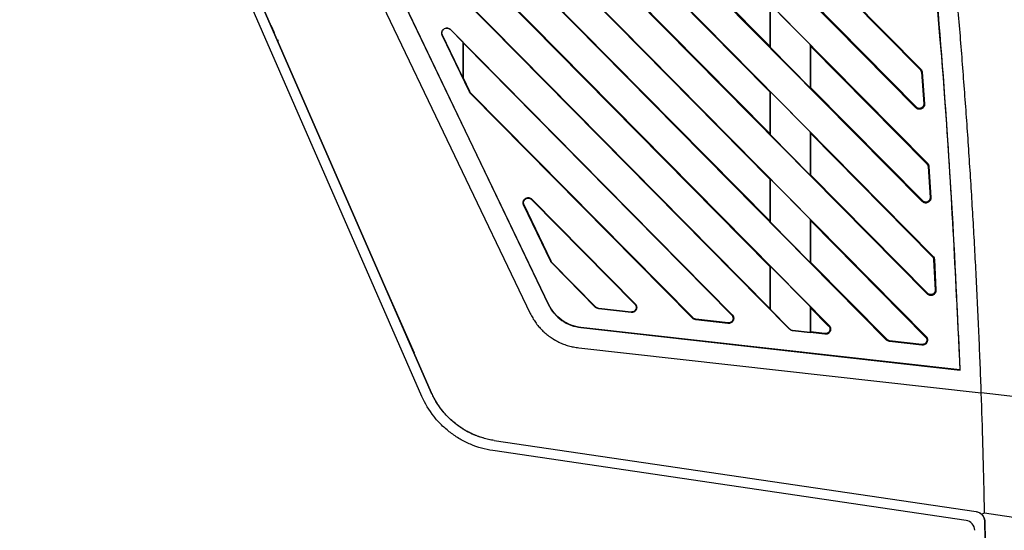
# Model space of a CAD drawing. Header units: millimetres. Extents: x 51 to 353, y -23 to 217.
# Tile 37 of 147: x 69 to 88, y 113 to 123. Entities that reach past the tile are written whole.
import ezdxf

# ---------------------------------------------------------------- set-up
doc = ezdxf.new("R2010")
doc.units = ezdxf.units.MM

msp = doc.modelspace()

# ---------------------------------------------------------------- linework, layer by layer
at = {"color": 7, "linetype": 'Continuous', "lineweight": 25}
for p, q in [((66.535, 139.997), (77.051, 115.929)), ((76.868, 115.849), (66.364, 139.889)), ((77.051, 115.929), (66.585, 139.881)), ((69.535, 137.197), (78.985, 117.475)), ((70.576, 135.941), (79.342, 117.646)), ((79.345, 117.648), (70.583, 135.934)), ((86.649, 119.664), (71.452, 135.059)), ((72.184, 135.171), (86.753, 120.413)), ((86.526, 121.497), (74.075, 134.11)), ((75.258, 133.766), (86.622, 122.254)), ((72.655, 132.986), (86.861, 118.596)), ((86.749, 117.855), (73.043, 131.74)), ((74.245, 129.667), (86.727, 117.023)), ((83.672, 122.7), (77.671, 128.774)), ((85.953, 116.953), (74.633, 128.42)), ((77.671, 127.891), (83.672, 121.806)), ((83.672, 120.991), (77.671, 127.065)), ((75.836, 126.348), (84.831, 117.236)), ((77.671, 126.183), (83.673, 120.098)), ((83.673, 119.282), (77.671, 125.357)), ((84.057, 117.166), (76.224, 125.101)), ((77.671, 124.476), (83.673, 118.39)), ((84.47, 124.412), (86.61, 122.243)), ((83.673, 117.572), (77.671, 123.648)), ((83.668, 123.518), (83.668, 122.704)), ((83.672, 123.514), (83.672, 122.7)), ((84.458, 122.733), (83.682, 123.519)), ((83.682, 122.675), (83.682, 123.519)), ((86.537, 121.509), (84.47, 123.602)), ((73.911, 123.116), (73.976, 122.968)), ((77.265, 122.915), (77.268, 122.917)), ((77.795, 121.809), (77.265, 122.915)), ((77.666, 122.086), (77.268, 122.917)), ((77.426, 123.028), (77.424, 123.026)), ((77.424, 123.026), (77.666, 122.781)), ((77.426, 123.028), (82.935, 117.448)), ((74.051, 122.824), (74.051, 122.795)), ((74.051, 122.795), (74.051, 122.823)), ((77.666, 122.781), (77.671, 122.769)), ((77.666, 122.781), (77.666, 122.086)), ((77.671, 122.769), (82.927, 117.44)), ((77.671, 122.769), (77.671, 122.088)), ((83.672, 122.7), (83.682, 122.675)), ((83.682, 122.675), (84.458, 121.889)), ((84.469, 122.705), (84.458, 122.733)), ((84.458, 122.733), (84.458, 121.889)), ((84.469, 122.705), (86.741, 120.402)), ((84.469, 121.893), (84.469, 122.705)), ((84.473, 121.89), (84.473, 122.702)), ((77.671, 122.088), (77.666, 122.087)), ((77.803, 121.812), (77.671, 122.088)), ((86.61, 122.243), (86.622, 122.254)), ((86.633, 122.191), (86.65, 122.192)), ((86.634, 122.191), (86.68, 121.574)), ((86.65, 122.192), (86.697, 121.575)), ((84.458, 121.889), (84.469, 121.893)), ((86.661, 119.675), (84.469, 121.893)), ((77.803, 121.812), (77.795, 121.809)), ((77.82, 121.788), (77.803, 121.812)), ((77.82, 121.788), (77.814, 121.782)), ((82.161, 117.379), (77.814, 121.782)), ((82.169, 117.386), (77.82, 121.788)), ((83.669, 121.81), (83.669, 120.995)), ((83.682, 121.811), (83.672, 121.806)), ((83.672, 121.806), (83.672, 120.991)), ((84.458, 121.025), (83.682, 121.811)), ((83.682, 120.966), (83.682, 121.811)), ((86.526, 121.497), (86.537, 121.509)), ((86.697, 121.575), (86.68, 121.574)), ((83.672, 120.991), (83.682, 120.966)), ((83.682, 120.966), (84.458, 120.181)), ((84.469, 120.998), (84.458, 121.025)), ((84.458, 121.025), (84.458, 120.181)), ((84.469, 120.998), (86.849, 118.585)), ((84.469, 120.185), (84.469, 120.998)), ((84.472, 120.181), (84.472, 120.995)), ((86.741, 120.402), (86.753, 120.413)), ((86.765, 120.348), (86.782, 120.349)), ((86.765, 120.348), (86.805, 119.74)), ((86.782, 120.349), (86.82, 119.741)), ((84.458, 120.181), (84.469, 120.185)), ((86.76, 117.866), (84.469, 120.185)), ((83.669, 120.102), (83.669, 119.285)), ((83.682, 120.102), (83.673, 120.098)), ((83.673, 120.098), (83.673, 119.282)), ((84.458, 119.317), (83.682, 120.102)), ((83.682, 119.258), (83.682, 120.102)), ((78.856, 119.596), (78.864, 119.599)), ((79.386, 118.489), (78.856, 119.596)), ((79.394, 118.493), (78.864, 119.599)), ((79.017, 119.709), (79.011, 119.703)), ((79.011, 119.703), (81.032, 117.654)), ((79.017, 119.709), (81.039, 117.661)), ((86.649, 119.664), (86.661, 119.675)), ((86.82, 119.741), (86.804, 119.74)), ((83.673, 119.282), (83.682, 119.258)), ((83.682, 119.258), (84.458, 118.472)), ((84.468, 119.291), (84.458, 119.317)), ((84.458, 119.317), (84.458, 118.472)), ((84.468, 119.291), (86.716, 117.012)), ((84.468, 118.477), (84.468, 119.291)), ((84.472, 118.473), (84.472, 119.288)), ((79.394, 118.493), (79.386, 118.489)), ((79.411, 118.468), (79.394, 118.493)), ((79.411, 118.468), (79.405, 118.462)), ((80.265, 117.591), (79.405, 118.462)), ((80.271, 117.598), (79.411, 118.468)), ((84.458, 118.472), (84.468, 118.477)), ((85.963, 116.964), (84.468, 118.477)), ((86.849, 118.585), (86.861, 118.596)), ((86.874, 118.53), (86.889, 118.531)), ((86.874, 118.53), (86.905, 117.929)), ((86.889, 118.531), (86.92, 117.93)), ((83.67, 118.394), (83.67, 117.576)), ((83.682, 118.394), (83.673, 118.39)), ((83.673, 118.39), (83.673, 117.572)), ((84.458, 117.608), (83.682, 118.394)), ((83.682, 117.55), (83.682, 118.394)), ((76.171, 117.943), (76.714, 116.701)), ((86.749, 117.855), (86.76, 117.866)), ((86.92, 117.93), (86.904, 117.929)), ((81.032, 117.654), (81.039, 117.661)), ((79.345, 117.648), (79.342, 117.646)), ((80.265, 117.591), (80.271, 117.598)), ((80.325, 117.562), (80.326, 117.572)), ((80.957, 117.491), (80.325, 117.562)), ((80.958, 117.501), (80.326, 117.572)), ((80.958, 117.501), (80.957, 117.491)), ((83.673, 117.572), (83.682, 117.55)), ((83.682, 117.55), (84.059, 117.169)), ((84.468, 117.585), (84.458, 117.608)), ((84.458, 117.608), (84.458, 117.102)), ((84.468, 117.585), (84.821, 117.226)), ((84.468, 117.111), (84.468, 117.585)), ((84.471, 117.11), (84.471, 117.581)), ((82.161, 117.379), (82.169, 117.386)), ((82.221, 117.35), (82.222, 117.361)), ((82.853, 117.279), (82.221, 117.35)), ((82.854, 117.29), (82.222, 117.361)), ((82.854, 117.29), (82.853, 117.279)), ((82.927, 117.44), (82.935, 117.448)), ((79.978, 117.199), (79.977, 117.195)), ((79.977, 117.195), (87.393, 116.364)), ((87.389, 116.368), (79.978, 117.199)), ((84.057, 117.166), (84.059, 117.169)), ((84.117, 117.137), (84.117, 117.14)), ((84.117, 117.14), (84.458, 117.102)), ((84.749, 117.066), (84.117, 117.137)), ((84.458, 117.102), (84.468, 117.111)), ((84.75, 117.079), (84.468, 117.111)), ((84.75, 117.079), (84.749, 117.066)), ((84.821, 117.226), (84.831, 117.236)), ((85.953, 116.953), (85.963, 116.964)), ((86.013, 116.924), (86.014, 116.939)), ((86.645, 116.853), (86.013, 116.924)), ((86.646, 116.868), (86.014, 116.939)), ((86.716, 117.012), (86.727, 117.023)), ((79.933, 116.801), (87.806, 115.918)), ((86.646, 116.868), (86.645, 116.853)), ((87.389, 116.368), (87.393, 116.364)), ((78.283, 114.987), (87.704, 113.596)), ((87.509, 113.423), (78.254, 114.789)), ((87.871, 113.572), (93.19, 112.786))]:
    msp.add_line(p, q, dxfattribs=at)
msp.add_arc((87.48, 113.225), 0.2, 1.4305, 81.6022, dxfattribs=at)
for points, knots in [([(87.806, 115.918), (87.799, 116.103), (87.786, 116.472), (87.763, 117.026), (87.738, 117.579), (87.711, 118.133), (87.683, 118.686), (87.652, 119.239), (87.619, 119.792), (87.584, 120.344), (87.547, 120.897), (87.508, 121.449), (87.467, 122.002), (87.425, 122.554), (87.38, 123.106), (87.333, 123.657), (87.284, 124.209), (87.233, 124.761), (87.18, 125.312), (87.124, 125.863), (87.067, 126.414), (87.008, 126.965), (86.947, 127.516), (86.905, 127.883), (86.884, 128.066)], [0, 0, 0, 0, 0.045476, 0.090945, 0.13641, 0.181869, 0.227324, 0.272775, 0.318224, 0.36367, 0.409114, 0.454557, 0.499999, 0.545441, 0.590884, 0.636329, 0.681775, 0.727223, 0.772675, 0.81813, 0.86359, 0.909054, 0.954524, 1, 1, 1, 1]), ([(86.486, 128.02), (86.606, 126.935), (86.844, 124.766), (87.17, 120.883), (87.306, 118.08), (87.389, 116.368)], [0, 0, 0, 0, 0.279981, 0.560015, 1, 1, 1, 1]), ([(87.393, 116.364), (87.343, 117.454), (87.245, 119.635), (86.969, 123.524), (86.672, 126.315), (86.49, 128.02)], [0, 0, 0, 0, 0.2800217, 0.560012, 1, 1, 1, 1]), ([(77.265, 122.915), (77.263, 122.919), (77.26, 122.928), (77.256, 122.941), (77.255, 122.955), (77.256, 122.968), (77.259, 122.988), (77.27, 123.014), (77.294, 123.04), (77.328, 123.058), (77.365, 123.06), (77.401, 123.051), (77.418, 123.036), (77.427, 123.028)], [0, 0, 0, 0, 0.050004, 0.09857, 0.146648, 0.195219, 0.245234, 0.36455, 0.483939, 0.621179, 0.758492, 0.879242, 1, 1, 1, 1]), ([(77.268, 122.917), (77.263, 122.928), (77.257, 122.951), (77.259, 122.981), (77.268, 123), (77.28, 123.018), (77.295, 123.036), (77.327, 123.054), (77.382, 123.057), (77.411, 123.039), (77.424, 123.026)], [0, 0, 0, 0, 0.125, 0.25, 0.375, 0.375, 0.5, 0.625, 0.75, 1, 1, 1, 1]), ([(86.61, 122.243), (86.616, 122.235), (86.628, 122.22), (86.632, 122.2), (86.633, 122.191)], [0, 0, 0, 0, 0.50312, 1, 1, 1, 1]), ([(86.622, 122.254), (86.63, 122.244), (86.645, 122.226), (86.648, 122.202), (86.65, 122.192)], [0, 0, 0, 0, 0.5591376, 1, 1, 1, 1]), ([(77.814, 121.782), (77.81, 121.786), (77.803, 121.794), (77.798, 121.804), (77.795, 121.809)], [0, 0, 0, 0, 0.559858, 1, 1, 1, 1]), ([(86.697, 121.575), (86.697, 121.571), (86.697, 121.562), (86.696, 121.549), (86.693, 121.537), (86.688, 121.525), (86.679, 121.508), (86.662, 121.489), (86.636, 121.473), (86.607, 121.465), (86.577, 121.467), (86.549, 121.477), (86.534, 121.491), (86.526, 121.497)], [0, 0, 0, 0, 0.053817, 0.106263, 0.15824, 0.210673, 0.264466, 0.392352, 0.519212, 0.636882, 0.754535, 0.875821, 1, 1, 1, 1]), ([(86.68, 121.574), (86.681, 121.57), (86.681, 121.562), (86.679, 121.549), (86.675, 121.536), (86.669, 121.523), (86.659, 121.511), (86.647, 121.5), (86.628, 121.489), (86.603, 121.482), (86.576, 121.485), (86.554, 121.495), (86.543, 121.504), (86.538, 121.509)], [0, 0, 0, 0, 0.058092, 0.11978, 0.185397, 0.255502, 0.330955, 0.413056, 0.500268, 0.654079, 0.78572, 0.900451, 1, 1, 1, 1]), ([(86.741, 120.402), (86.748, 120.394), (86.761, 120.378), (86.764, 120.358), (86.765, 120.348)], [0, 0, 0, 0, 0.503017, 1, 1, 1, 1]), ([(86.753, 120.413), (86.762, 120.402), (86.777, 120.384), (86.78, 120.36), (86.782, 120.349)], [0, 0, 0, 0, 0.559136, 1, 1, 1, 1]), ([(78.856, 119.596), (78.854, 119.6), (78.85, 119.608), (78.847, 119.622), (78.846, 119.635), (78.846, 119.649), (78.85, 119.669), (78.86, 119.695), (78.885, 119.72), (78.918, 119.738), (78.956, 119.74), (78.991, 119.731), (79.008, 119.717), (79.017, 119.709)], [0, 0, 0, 0, 0.0500039, 0.0985696, 0.1466482, 0.1952194, 0.2452339, 0.3645503, 0.4839394, 0.6211786, 0.7584918, 0.8792417, 1, 1, 1, 1]), ([(78.864, 119.599), (78.862, 119.604), (78.859, 119.612), (78.856, 119.625), (78.854, 119.637), (78.854, 119.649), (78.857, 119.661), (78.861, 119.673), (78.867, 119.685), (78.876, 119.696), (78.886, 119.707), (78.902, 119.72), (78.926, 119.73), (78.953, 119.731), (78.976, 119.726), (78.992, 119.718), (79.003, 119.71), (79.008, 119.705), (79.011, 119.703)], [0, 0, 0, 0, 0.052197, 0.103895, 0.153571, 0.200903, 0.247498, 0.295402, 0.346826, 0.402843, 0.461711, 0.522947, 0.643388, 0.754305, 0.842428, 0.910558, 0.962414, 1, 1, 1, 1]), ([(86.82, 119.741), (86.821, 119.736), (86.821, 119.728), (86.819, 119.715), (86.816, 119.703), (86.811, 119.691), (86.801, 119.674), (86.785, 119.655), (86.758, 119.64), (86.73, 119.632), (86.7, 119.634), (86.672, 119.644), (86.657, 119.658), (86.649, 119.664)], [0, 0, 0, 0, 0.053758, 0.106168, 0.158121, 0.210532, 0.264291, 0.392171, 0.518918, 0.636625, 0.754335, 0.87572, 1, 1, 1, 1]), ([(86.804, 119.74), (86.804, 119.736), (86.805, 119.728), (86.803, 119.715), (86.799, 119.702), (86.792, 119.689), (86.783, 119.677), (86.77, 119.666), (86.751, 119.655), (86.726, 119.649), (86.699, 119.652), (86.677, 119.661), (86.666, 119.671), (86.661, 119.675)], [0, 0, 0, 0, 0.058039, 0.119701, 0.185311, 0.255411, 0.330839, 0.412865, 0.500178, 0.653608, 0.785185, 0.900063, 1, 1, 1, 1]), ([(79.405, 118.462), (79.401, 118.467), (79.393, 118.475), (79.388, 118.485), (79.386, 118.489)], [0, 0, 0, 0, 0.5598583, 1, 1, 1, 1]), ([(86.849, 118.585), (86.856, 118.577), (86.869, 118.561), (86.872, 118.54), (86.874, 118.53)], [0, 0, 0, 0, 0.502909, 1, 1, 1, 1]), ([(86.861, 118.596), (86.869, 118.585), (86.885, 118.566), (86.888, 118.542), (86.889, 118.531)], [0, 0, 0, 0, 0.559136, 1, 1, 1, 1]), ([(86.92, 117.93), (86.92, 117.926), (86.92, 117.917), (86.919, 117.905), (86.915, 117.892), (86.91, 117.881), (86.901, 117.864), (86.884, 117.845), (86.858, 117.83), (86.829, 117.823), (86.8, 117.825), (86.772, 117.835), (86.757, 117.848), (86.749, 117.855)], [0, 0, 0, 0, 0.053788, 0.106239, 0.158238, 0.210691, 0.264482, 0.392303, 0.518847, 0.636536, 0.754248, 0.875677, 1, 1, 1, 1]), ([(86.905, 117.929), (86.905, 117.925), (86.905, 117.917), (86.903, 117.905), (86.899, 117.892), (86.892, 117.879), (86.882, 117.867), (86.87, 117.856), (86.851, 117.845), (86.826, 117.839), (86.798, 117.842), (86.776, 117.852), (86.765, 117.861), (86.76, 117.866)], [0, 0, 0, 0, 0.057986, 0.119622, 0.185224, 0.255319, 0.330725, 0.41268, 0.500086, 0.653145, 0.78466, 0.899685, 1, 1, 1, 1]), ([(81.039, 117.661), (81.042, 117.657), (81.049, 117.65), (81.057, 117.637), (81.063, 117.624), (81.068, 117.603), (81.069, 117.575), (81.058, 117.543), (81.038, 117.517), (81.013, 117.5), (80.985, 117.49), (80.966, 117.491), (80.957, 117.491)], [0, 0, 0, 0, 0.060697, 0.120054, 0.179417, 0.240132, 0.378027, 0.516015, 0.644574, 0.773237, 0.886598, 1, 1, 1, 1]), ([(81.032, 117.654), (81.035, 117.651), (81.041, 117.644), (81.049, 117.631), (81.055, 117.615), (81.059, 117.594), (81.057, 117.57), (81.048, 117.547), (81.032, 117.525), (81.01, 117.51), (80.985, 117.501), (80.967, 117.501), (80.958, 117.501)], [0, 0, 0, 0, 0.055583, 0.122272, 0.201723, 0.296988, 0.40539, 0.520566, 0.640565, 0.76095, 0.872895, 1, 1, 1, 1]), ([(78.985, 117.475), (78.993, 117.46), (79.008, 117.429), (79.033, 117.385), (79.059, 117.341), (79.087, 117.3), (79.117, 117.259), (79.149, 117.22), (79.182, 117.183), (79.217, 117.146), (79.253, 117.111), (79.291, 117.078), (79.331, 117.046), (79.386, 117.005), (79.457, 116.959), (79.546, 116.91), (79.639, 116.871), (79.734, 116.839), (79.833, 116.815), (79.9, 116.806), (79.934, 116.801)], [0, 0, 0, 0, 0.042287, 0.084213, 0.12585, 0.167274, 0.208558, 0.249781, 0.291017, 0.332343, 0.373836, 0.415571, 0.457621, 0.500058, 0.584473, 0.66765, 0.750183, 0.832682, 0.915755, 1, 1, 1, 1]), ([(79.342, 117.646), (79.376, 117.587), (79.444, 117.468), (79.6, 117.332), (79.778, 117.231), (79.911, 117.207), (79.977, 117.195)], [0, 0, 0, 0, 0.251403, 0.503835, 0.752696, 1, 1, 1, 1]), ([(79.978, 117.199), (79.842, 117.214), (79.72, 117.26), (79.55, 117.38), (79.499, 117.426), (79.412, 117.529), (79.376, 117.585), (79.346, 117.648)], [0, 0, 0, 0, 0.5, 0.5, 0.75, 0.75, 1, 1, 1, 1]), ([(80.325, 117.562), (80.312, 117.565), (80.289, 117.57), (80.272, 117.585), (80.265, 117.591)], [0, 0, 0, 0, 0.5591433, 1, 1, 1, 1]), ([(80.326, 117.572), (80.315, 117.574), (80.295, 117.578), (80.279, 117.591), (80.271, 117.598)], [0, 0, 0, 0, 0.521931, 1, 1, 1, 1]), ([(82.221, 117.35), (82.208, 117.352), (82.186, 117.357), (82.168, 117.372), (82.161, 117.379)], [0, 0, 0, 0, 0.559143, 1, 1, 1, 1]), ([(82.222, 117.361), (82.211, 117.363), (82.191, 117.367), (82.176, 117.38), (82.169, 117.386)], [0, 0, 0, 0, 0.522079, 1, 1, 1, 1]), ([(82.935, 117.448), (82.939, 117.445), (82.945, 117.437), (82.953, 117.425), (82.959, 117.411), (82.964, 117.391), (82.965, 117.363), (82.954, 117.331), (82.935, 117.304), (82.909, 117.287), (82.881, 117.278), (82.862, 117.278), (82.853, 117.279)], [0, 0, 0, 0, 0.060697, 0.120054, 0.179417, 0.240132, 0.378027, 0.516015, 0.644574, 0.773237, 0.886598, 1, 1, 1, 1]), ([(82.927, 117.44), (82.93, 117.437), (82.937, 117.429), (82.945, 117.415), (82.951, 117.395), (82.953, 117.371), (82.947, 117.345), (82.933, 117.32), (82.911, 117.302), (82.884, 117.29), (82.864, 117.29), (82.854, 117.29)], [0, 0, 0, 0, 0.062738, 0.139303, 0.23238, 0.345172, 0.469732, 0.6011, 0.735392, 0.860624, 1, 1, 1, 1]), ([(84.117, 117.137), (84.104, 117.14), (84.082, 117.144), (84.064, 117.159), (84.057, 117.166)], [0, 0, 0, 0, 0.559143, 1, 1, 1, 1]), ([(84.059, 117.169), (84.064, 117.165), (84.076, 117.153), (84.096, 117.144), (84.112, 117.141), (84.117, 117.14)], [0, 0, 0, 0, 0.270634, 0.765221, 1, 1, 1, 1]), ([(84.831, 117.236), (84.835, 117.232), (84.841, 117.225), (84.849, 117.212), (84.855, 117.199), (84.86, 117.178), (84.861, 117.15), (84.85, 117.118), (84.831, 117.092), (84.805, 117.075), (84.777, 117.065), (84.758, 117.066), (84.749, 117.066)], [0, 0, 0, 0, 0.060697, 0.120054, 0.179417, 0.240132, 0.378027, 0.516015, 0.644574, 0.773237, 0.886598, 1, 1, 1, 1]), ([(84.822, 117.226), (84.825, 117.223), (84.831, 117.216), (84.84, 117.201), (84.846, 117.182), (84.848, 117.158), (84.842, 117.132), (84.827, 117.108), (84.806, 117.091), (84.779, 117.079), (84.76, 117.079), (84.75, 117.079)], [0, 0, 0, 0, 0.063022, 0.139805, 0.233108, 0.346159, 0.470744, 0.60192, 0.736037, 0.860948, 1, 1, 1, 1]), ([(86.013, 116.924), (86, 116.927), (85.978, 116.932), (85.96, 116.947), (85.953, 116.953)], [0, 0, 0, 0, 0.559143, 1, 1, 1, 1]), ([(86.014, 116.939), (86.004, 116.941), (85.985, 116.945), (85.97, 116.958), (85.963, 116.964)], [0, 0, 0, 0, 0.522385, 1, 1, 1, 1]), ([(86.727, 117.023), (86.731, 117.019), (86.737, 117.012), (86.745, 117), (86.751, 116.986), (86.756, 116.966), (86.757, 116.937), (86.746, 116.906), (86.727, 116.879), (86.701, 116.862), (86.673, 116.852), (86.654, 116.853), (86.645, 116.853)], [0, 0, 0, 0, 0.060697, 0.120054, 0.179417, 0.240132, 0.378027, 0.516015, 0.644574, 0.773237, 0.886598, 1, 1, 1, 1]), ([(86.717, 117.012), (86.719, 117.009), (86.726, 117.002), (86.734, 116.988), (86.74, 116.969), (86.742, 116.946), (86.736, 116.92), (86.722, 116.897), (86.701, 116.879), (86.675, 116.868), (86.656, 116.868), (86.647, 116.868)], [0, 0, 0, 0, 0.063307, 0.140308, 0.23384, 0.347157, 0.471764, 0.602745, 0.736691, 0.861274, 1, 1, 1, 1]), ([(78.283, 114.987), (78.264, 114.99), (78.226, 114.996), (78.169, 115.008), (78.115, 115.021), (78.063, 115.036), (78.013, 115.051), (77.965, 115.068), (77.919, 115.086), (77.876, 115.104), (77.835, 115.123), (77.796, 115.142), (77.759, 115.161), (77.725, 115.179), (77.693, 115.198), (77.664, 115.217), (77.636, 115.234), (77.61, 115.252), (77.587, 115.268), (77.566, 115.284), (77.519, 115.319), (77.449, 115.376), (77.362, 115.461), (77.282, 115.55), (77.212, 115.642), (77.15, 115.737), (77.096, 115.832), (77.066, 115.897), (77.051, 115.929)], [0, 0, 0, 0, 0.036466, 0.072002, 0.106558, 0.140088, 0.172551, 0.203908, 0.234125, 0.263172, 0.291022, 0.317653, 0.343045, 0.36718, 0.390045, 0.411627, 0.431918, 0.45091, 0.468598, 0.484976, 0.500042, 0.576845, 0.652139, 0.725726, 0.797433, 0.867118, 0.93467, 1, 1, 1, 1]), ([(78.283, 114.987), (78.264, 114.99), (78.227, 114.996), (78.171, 115.007), (78.116, 115.021), (78.061, 115.036), (78.007, 115.053), (77.953, 115.072), (77.854, 115.111), (77.714, 115.181), (77.543, 115.295), (77.387, 115.431), (77.274, 115.559), (77.194, 115.668), (77.141, 115.752), (77.092, 115.839), (77.065, 115.899), (77.051, 115.929)], [0, 0, 0, 0, 0.035257, 0.070404, 0.105487, 0.14055, 0.175638, 0.210795, 0.246065, 0.373044, 0.500081, 0.627043, 0.75406, 0.815656, 0.877018, 0.938386, 1, 1, 1, 1]), ([(87.871, 113.572), (87.861, 114.011), (87.844, 114.793), (87.817, 115.575), (87.806, 115.918)], [0, 0, 0, 0, 0.560991, 1, 1, 1, 1]), ([(78.254, 114.789), (78.103, 114.812), (77.957, 114.853), (77.748, 114.942), (77.679, 114.977), (77.547, 115.053), (77.485, 115.096), (77.364, 115.187), (77.307, 115.237), (77.198, 115.344), (77.147, 115.401), (77.007, 115.579), (76.929, 115.709), (76.868, 115.849)], [0, 0, 0, 0, 0.25, 0.25, 0.375, 0.375, 0.5, 0.5, 0.625, 0.625, 0.75, 0.75, 1, 1, 1, 1]), ([(87.704, 113.596), (87.724, 113.592), (87.764, 113.582), (87.796, 113.557), (87.812, 113.545)], [0, 0, 0, 0, 0.500508, 1, 1, 1, 1]), ([(87.704, 113.596), (87.718, 113.593), (87.744, 113.587), (87.772, 113.576), (87.783, 113.566), (87.785, 113.564)], [0, 0, 0, 0, 0.4732211, 0.9251827, 1, 1, 1, 1]), ([(87.875, 113.404), (87.875, 113.41), (87.874, 113.424), (87.871, 113.444), (87.865, 113.462), (87.859, 113.479), (87.851, 113.494), (87.843, 113.507), (87.835, 113.519), (87.827, 113.529), (87.82, 113.537), (87.814, 113.542), (87.812, 113.545)], [0, 0, 0, 0, 0.130559, 0.256721, 0.377289, 0.491225, 0.597676, 0.695974, 0.785628, 0.866302, 0.937792, 1, 1, 1, 1]), ([(87.834, 113.519), (87.838, 113.514), (87.846, 113.504), (87.855, 113.487), (87.862, 113.47), (87.868, 113.453), (87.872, 113.436), (87.874, 113.42), (87.875, 113.409), (87.875, 113.404)], [0, 0, 0, 0, 0.157503, 0.310122, 0.45786, 0.600715, 0.738689, 0.871784, 1, 1, 1, 1]), ([(82.614, 68.342), (82.662, 68.525), (82.759, 68.892), (82.901, 69.442), (83.041, 69.993), (83.18, 70.544), (83.316, 71.096), (83.451, 71.648), (83.583, 72.2), (83.714, 72.753), (83.842, 73.307), (83.969, 73.861), (84.094, 74.415), (84.216, 74.97), (84.337, 75.525), (84.456, 76.081), (84.573, 76.637), (84.687, 77.193), (84.8, 77.751), (84.911, 78.308), (85.02, 78.866), (85.27, 80.171), (85.641, 82.226), (86.097, 85.038), (86.503, 87.858), (86.858, 90.684), (87.163, 93.517), (87.418, 96.354), (87.622, 99.195), (87.745, 101.47), (87.816, 103.176), (87.855, 104.313), (87.886, 105.449), (87.909, 106.585), (87.924, 107.721), (87.93, 108.857), (87.929, 109.994), (87.919, 111.13), (87.902, 112.267), (87.884, 113.025), (87.875, 113.404)], [0, 0, 0, 0, 0.012489, 0.0249765, 0.0374628, 0.049948, 0.0624322, 0.0749157, 0.0873985, 0.0998809, 0.1123629, 0.1248448, 0.1373266, 0.1498087, 0.162291, 0.1747738, 0.1872573, 0.1997415, 0.2122267, 0.224713, 0.2372006, 0.2496896, 0.3122778, 0.3748466, 0.4374157, 0.5000052, 0.5625926, 0.6251607, 0.6877293, 0.7503183, 0.7752938, 0.8002643, 0.8252311, 0.8501954, 0.8751586, 0.9001217, 0.9250862, 0.9500532, 0.975024, 1, 1, 1, 1]), ([(87.875, 113.404), (87.88, 113.208), (87.89, 112.817), (87.902, 112.23), (87.912, 111.643), (87.92, 111.056), (87.925, 110.469), (87.929, 109.882), (87.93, 109.295), (87.929, 108.708), (87.926, 108.121), (87.921, 107.535), (87.914, 106.948), (87.904, 106.361), (87.892, 105.774), (87.879, 105.188), (87.863, 104.601), (87.845, 104.014), (87.824, 103.428), (87.802, 102.841), (87.777, 102.254), (87.743, 101.493), (87.695, 100.559), (87.631, 99.45), (87.559, 98.342), (87.48, 97.235), (87.393, 96.128), (87.298, 95.022), (87.195, 93.917), (87.085, 92.812), (86.967, 91.708), (86.842, 90.605), (86.752, 89.87), (86.707, 89.503)], [0, 0, 0, 0, 0.024514, 0.049025, 0.073533, 0.09804, 0.122544, 0.147047, 0.171549, 0.19605, 0.22055, 0.245051, 0.269551, 0.294052, 0.318553, 0.343056, 0.36756, 0.392066, 0.416574, 0.441084, 0.465597, 0.490113, 0.536484, 0.582844, 0.629197, 0.675543, 0.721887, 0.768229, 0.814572, 0.860918, 0.90727, 0.95363, 1, 1, 1, 1])]:
    msp.add_open_spline(points, degree=3, knots=knots, dxfattribs=at)
for points in [[(93.136, 115.321), (91.366, 115.519), (89.588, 115.718), (87.806, 115.918)], [(87.812, 113.545), (87.832, 113.554), (87.851, 113.563), (87.871, 113.572)]]:
    msp.add_open_spline(points, degree=3, dxfattribs=at)

doc.saveas('drawing.dxf')
